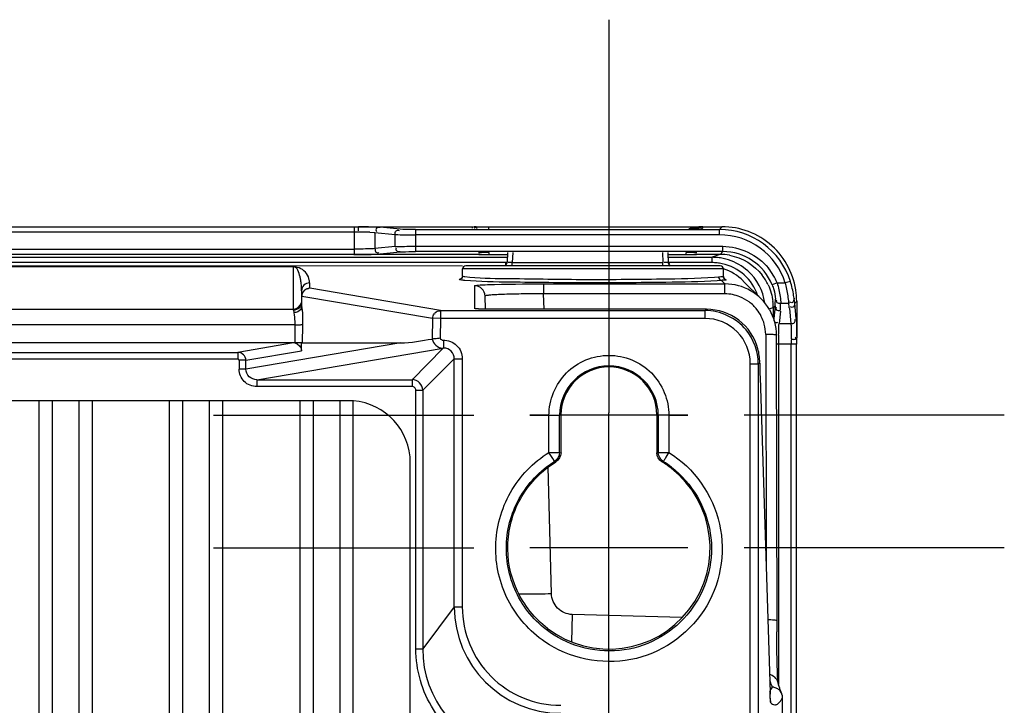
# Model space of a CAD drawing. Header units: inches. Extents: x 0 to 117, y 0 to 83.
# Tile 73 of 75: x 85.1 to 88.74, y 53.83 to 56.36. Entities that reach past the tile are written whole.
import ezdxf

# ---------------------------------------------------------------- set-up
doc = ezdxf.new("R2010")
doc.units = ezdxf.units.IN
doc.header["$LTSCALE"] = 6.431102
doc.header["$MEASUREMENT"] = 0
doc.linetypes.add('CENTER', pattern=[0.6, 0.375, -0.075, 0.075, -0.075])
doc.layers.get('0').update_dxf_attribs({"linetype": 'CONTINUOUS'})
doc.layers.add('DEFAULT_1', color=7, linetype='CENTER')

msp = doc.modelspace()

# ---------------------------------------------------------------- linework, layer by layer
at = {"color": 7, "linetype": 'CONTINUOUS'}
for p, q in [((77.512, 55.5994), (86.3388, 55.5994)), ((86.3388, 55.5994), (86.3556, 55.5995)), ((86.3388, 55.4971), (86.3388, 55.5994)), ((86.3556, 55.5995), (86.7778, 55.5995)), ((86.5081, 55.5903), (86.4339, 55.5976)), ((86.5651, 55.5892), (86.5651, 55.5074)), ((86.5651, 55.5892), (87.688, 55.5892)), ((86.7757, 55.5938), (86.7757, 55.5988)), ((86.7828, 55.5989), (86.7809, 55.5992)), ((86.8251, 55.5975), (86.8162, 55.5976)), ((86.8347, 55.5975), (86.8251, 55.5975)), ((86.8347, 55.5975), (86.8347, 55.5922)), ((87.5747, 55.5975), (86.8347, 55.5975)), ((87.5834, 55.5976), (87.5747, 55.5975)), ((87.5915, 55.5977), (87.5834, 55.5976)), ((87.5987, 55.5979), (87.5915, 55.5977)), ((87.621, 55.5992), (87.6209, 55.5991)), ((87.6209, 55.5991), (87.6209, 55.5991)), ((87.6242, 55.5995), (87.6983, 55.5995)), ((87.6263, 55.599), (87.6262, 55.5938)), ((87.6983, 55.5995), (87.688, 55.5892)), ((87.688, 55.5695), (87.688, 55.5892)), ((86.3388, 55.5798), (77.512, 55.5798)), ((86.3955, 55.579), (86.4117, 55.5782)), ((86.4117, 55.5782), (86.4149, 55.5779)), ((86.4149, 55.5779), (86.4149, 55.5187)), ((86.4149, 55.5779), (86.4891, 55.5707)), ((86.4891, 55.526), (86.4891, 55.5707)), ((87.688, 55.5695), (86.5651, 55.5695)), ((77.512, 55.5168), (86.3388, 55.5168)), ((86.4891, 55.526), (86.4149, 55.5187)), ((86.5651, 55.5271), (87.7007, 55.5271)), ((87.7007, 55.5074), (87.7007, 55.5271)), ((76.9457, 55.4863), (86.9051, 55.4863)), ((86.8027, 55.4971), (77.0481, 55.4971)), ((86.4339, 55.499), (86.5081, 55.5063)), ((87.7007, 55.5074), (86.5651, 55.5074)), ((86.8368, 55.4962), (86.8366, 55.5038)), ((86.8368, 55.4962), (86.9051, 55.4962)), ((86.9049, 55.5038), (86.903, 55.468)), ((86.9245, 55.5038), (86.9226, 55.467)), ((87.4775, 55.5038), (87.4794, 55.467)), ((87.4968, 55.4962), (87.5651, 55.4962)), ((87.4968, 55.4863), (87.6608, 55.4863)), ((87.4971, 55.5038), (87.499, 55.468)), ((87.5651, 55.4962), (87.5653, 55.5038)), ((87.6904, 55.4971), (87.5993, 55.4971)), ((87.69, 55.4971), (87.6608, 55.4863)), ((87.6608, 55.4667), (87.6608, 55.4863)), ((87.7007, 55.5074), (87.6904, 55.4971)), ((86.7384, 55.4541), (76.1597, 55.4551)), ((86.903, 55.4667), (76.9477, 55.4667)), ((86.114, 55.451), (77.7368, 55.451)), ((86.114, 55.2911), (86.114, 55.451)), ((86.7384, 55.4164), (86.7384, 55.4433)), ((87.703, 55.4433), (86.7384, 55.4433)), ((87.6911, 55.4551), (86.7502, 55.4551)), ((86.9226, 55.4551), (86.9226, 55.467)), ((86.9226, 55.467), (87.4794, 55.467)), ((87.4794, 55.4551), (87.4794, 55.467)), ((87.6608, 55.4667), (87.4989, 55.4667)), ((87.703, 55.4151), (87.703, 55.4433)), ((86.7322, 55.4064), (86.7319, 55.4062)), ((87.6844, 55.4129), (87.6697, 55.4117)), ((87.6958, 55.401), (87.6804, 55.3999)), ((87.6958, 55.401), (87.7088, 55.388)), ((87.7035, 55.4118), (87.703, 55.4151)), ((87.8426, 55.3325), (87.7765, 55.3987)), ((86.1435, 55.3624), (86.1435, 55.3647)), ((86.1435, 55.3624), (86.1435, 55.3186)), ((86.173, 55.3919), (86.173, 55.3724)), ((86.6571, 55.2899), (86.1741, 55.372)), ((86.7841, 55.2964), (86.7839, 55.3814)), ((87.0383, 55.388), (87.0383, 55.3511)), ((87.0383, 55.388), (87.7088, 55.388)), ((87.7088, 55.3511), (87.7088, 55.388)), ((87.9016, 55.3914), (87.8833, 55.384)), ((87.9016, 55.3914), (87.9318, 55.3914)), ((87.9505, 55.3973), (87.9318, 55.3914)), ((86.1449, 55.3036), (86.1449, 55.343)), ((86.1449, 55.343), (86.6279, 55.2609)), ((86.8235, 55.2946), (86.8223, 55.343)), ((87.0398, 55.2943), (87.0383, 55.3511)), ((87.7088, 55.3511), (87.0383, 55.3511)), ((77.7368, 55.295), (86.114, 55.295)), ((86.6571, 55.2899), (86.6571, 55.2604)), ((86.6571, 55.2899), (87.635, 55.2899)), ((86.8093, 55.2949), (86.804, 55.295)), ((86.8153, 55.2947), (86.8093, 55.2949)), ((86.8258, 55.2945), (86.8153, 55.2947)), ((86.8378, 55.2944), (86.8258, 55.2945)), ((86.851, 55.2943), (86.8378, 55.2944)), ((87.6403, 55.2943), (86.851, 55.2943)), ((86.8639, 55.2943), (86.8639, 55.2943)), ((87.635, 55.2604), (87.635, 55.2899)), ((87.6403, 55.2943), (87.6403, 55.2943)), ((87.8715, 55.2953), (87.8872, 55.3011)), ((87.8872, 55.3003), (87.8937, 55.3068)), ((87.8872, 55.3011), (87.8872, 55.2615)), ((87.8937, 55.3068), (87.8891, 55.2601)), ((87.9443, 55.3153), (87.9146, 55.3153)), ((87.9439, 55.3191), (87.9443, 55.3153)), ((87.9465, 55.2995), (87.9467, 55.2976)), ((87.9467, 55.2976), (87.9522, 55.2411)), ((87.9664, 55.3166), (87.9738, 55.324)), ((87.9719, 55.2601), (87.9664, 55.3166)), ((87.9738, 55.324), (87.9738, 55.194)), ((86.1148, 55.2853), (86.1161, 55.2808)), ((86.6279, 55.2609), (86.6265, 55.1842)), ((86.6571, 55.2604), (86.6279, 55.2609)), ((86.6571, 55.2604), (86.6558, 55.1869)), ((87.635, 55.2604), (86.6571, 55.2604)), ((87.8891, 55.2601), (87.8889, 55.2574)), ((87.9134, 55.2878), (87.9088, 55.2411)), ((86.1188, 55.2361), (77.732, 55.2361)), ((86.1188, 55.2361), (86.1188, 55.1698)), ((86.1473, 55.1703), (86.1486, 55.2355)), ((87.9084, 55.2373), (87.9088, 55.2411)), ((87.9088, 55.2411), (87.9522, 55.2411)), ((86.6686, 55.1807), (86.6687, 55.1507)), ((87.8592, 55.2011), (87.8605, 54.3438)), ((87.8982, 55.1987), (87.9001, 54.1019)), ((86.114, 55.1699), (77.7368, 55.1699)), ((86.114, 55.1699), (85.9082, 55.135)), ((86.5099, 55.1699), (85.9378, 55.0728)), ((85.9779, 55.0339), (86.6673, 55.1507)), ((86.1435, 55.1699), (86.1182, 55.1699)), ((86.1437, 55.1407), (86.1435, 55.1699)), ((86.1473, 55.1703), (86.5099, 55.1699)), ((86.6673, 55.1507), (86.5521, 55.0339)), ((87.9734, 55.165), (87.8983, 55.165)), ((87.9069, 55.165), (87.9069, 53.907)), ((87.9537, 53.5685), (87.9537, 55.165)), ((87.9734, 53.4888), (87.9734, 55.165)), ((77.9426, 55.135), (85.9082, 55.135)), ((85.9082, 55.1094), (77.9426, 55.1094)), ((85.9082, 55.135), (85.9082, 55.1094)), ((85.9375, 55.1057), (86.1437, 55.1407)), ((86.5915, 54.9946), (86.7081, 55.1112)), ((86.7081, 54.1941), (86.7081, 55.1112)), ((86.7081, 55.1112), (86.7376, 55.1112)), ((86.7376, 55.1112), (86.7376, 54.1942)), ((85.9375, 55.1057), (85.9122, 55.1055)), ((85.9123, 55.1051), (85.9123, 55.0731)), ((85.9378, 55.0728), (85.9124, 55.0726)), ((85.9378, 55.0728), (85.9375, 55.1057)), ((87.8023, 53.6835), (87.8023, 55.0932)), ((87.8023, 55.0931), (87.8318, 55.0931)), ((87.8318, 55.0954), (87.8318, 53.6904)), ((87.8318, 55.0954), (87.8374, 55.0954)), ((87.8384, 55.0434), (87.8384, 55.0421)), ((87.8384, 55.0421), (87.8752, 53.878)), ((85.9779, 55.0339), (85.9779, 55.0084)), ((85.9779, 55.0339), (86.5521, 55.0339)), ((86.5521, 55.0084), (85.9779, 55.0084)), ((86.5521, 55.0339), (86.5521, 55.0084)), ((86.5659, 54.0386), (86.5659, 54.9946)), ((86.5659, 54.9946), (86.5915, 54.9946)), ((86.5915, 54.9946), (86.5915, 54.0386)), ((77.516, 54.957), (86.3348, 54.957)), ((85.1734, 51.2288), (85.1734, 54.957)), ((85.2226, 51.2288), (85.2226, 54.957)), ((85.3211, 51.2288), (85.3211, 54.957)), ((85.3703, 51.2288), (85.3703, 54.957)), ((85.6557, 51.2288), (85.6557, 54.957)), ((85.7049, 51.2288), (85.7049, 54.957)), ((85.8033, 51.2288), (85.8033, 54.957)), ((85.8526, 51.2288), (85.8526, 54.957)), ((86.138, 51.2288), (86.138, 54.957)), ((86.1872, 51.2288), (86.1872, 54.957)), ((86.2856, 51.2291), (86.2856, 54.9567)), ((86.3348, 51.2297), (86.3348, 54.9562)), ((87.0579, 54.9022), (86.9874, 54.9032)), ((86.9874, 54.9032), (87.0579, 54.9022)), ((87.0579, 54.9022), (87.0973, 54.9022)), ((87.0579, 54.7651), (87.0579, 54.902)), ((87.1026, 54.9039), (87.0973, 54.9022)), ((87.0973, 54.7651), (87.0973, 54.9022)), ((87.4622, 54.9022), (87.0973, 54.9022)), ((87.1026, 54.7639), (87.1026, 54.9039)), ((87.2797, 54.4032), (87.2797, 54.9117)), ((87.4569, 54.9039), (87.4569, 54.7639)), ((87.4622, 54.9022), (87.4569, 54.9039)), ((87.4622, 54.9022), (87.4622, 54.7653)), ((87.5015, 54.9022), (87.4622, 54.9022)), ((87.572, 54.9032), (87.5015, 54.9022)), ((87.5015, 54.9022), (87.572, 54.9032)), ((87.5015, 54.902), (87.5015, 54.7651)), ((87.0579, 54.7651), (87.0973, 54.7651)), ((87.4622, 54.7651), (87.5016, 54.7651)), ((86.5454, 51.459), (86.5454, 54.7268)), ((87.0673, 54.2433), (87.0551, 54.7102)), ((87.0786, 54.7316), (87.0838, 54.7304)), ((87.4807, 54.7317), (87.4756, 54.7304)), ((87.572, 54.4117), (86.9874, 54.4117)), ((86.7081, 54.1941), (86.5915, 54.0386)), ((86.7081, 54.1941), (86.7376, 54.1941)), ((87.144, 54.1658), (87.1413, 54.0648)), ((87.5508, 54.155), (87.144, 54.1658)), ((87.9004, 54.0588), (87.9001, 54.1019)), ((87.9009, 54.0276), (87.9004, 54.0588)), ((86.5659, 54.0386), (86.5915, 54.0386)), ((87.9014, 53.9997), (87.9009, 54.0276)), ((87.902, 53.9756), (87.9014, 53.9997)), ((87.9024, 53.96), (87.902, 53.9756)), ((87.9027, 53.9508), (87.9024, 53.96)), ((87.9031, 53.9426), (87.9027, 53.9508)), ((87.9034, 53.9354), (87.9031, 53.9426)), ((87.9037, 53.9292), (87.9034, 53.9354)), ((87.9051, 53.9133), (87.9046, 53.9154)), ((87.9072, 53.9059), (87.9051, 53.9133)), ((87.8784, 53.8894), (87.8751, 53.8848)), ((87.8751, 53.8793), (87.8751, 53.8806)), ((87.8755, 53.8701), (87.8752, 53.878)), ((87.8758, 53.8633), (87.8755, 53.8701)), ((87.8833, 53.8975), (87.8784, 53.8894)), ((87.8769, 53.8477), (87.8768, 53.8482)), ((87.9216, 53.6915), (87.9216, 53.8582))]:
    msp.add_line(p, q, dxfattribs=at)
for points in [[(86.7976, 55.5981), (86.7946, 55.5982), (86.7918, 55.5983), (86.7894, 55.5985), (86.7872, 55.5986), (86.7853, 55.5987), (86.7838, 55.5988), (86.7828, 55.5989)], [(86.8162, 55.5976), (86.8081, 55.5978), (86.8043, 55.5979), (86.8008, 55.598), (86.7976, 55.5981)], [(87.6203, 55.5991), (87.6193, 55.599), (87.618, 55.5988), (87.6165, 55.5987), (87.6147, 55.5986), (87.6126, 55.5985), (87.6103, 55.5983), (87.6078, 55.5982), (87.605, 55.5981), (87.602, 55.598), (87.5987, 55.5979)], [(86.9031, 55.4698), (86.903, 55.4692), (86.9026, 55.4666), (86.9019, 55.4641), (86.9009, 55.4618), (86.8996, 55.4596), (86.8981, 55.4577), (86.8964, 55.4561), (86.8952, 55.4551)], [(87.5068, 55.4551), (87.5061, 55.4556), (87.5043, 55.4572), (87.5027, 55.4591), (87.5014, 55.4613), (87.5003, 55.4636), (87.4994, 55.4662), (87.499, 55.4689), (87.4989, 55.4698)], [(86.7384, 55.4164), (86.7384, 55.416), (86.7377, 55.4124), (86.736, 55.4095), (86.7342, 55.4076), (86.7328, 55.4067), (86.7322, 55.4064)], [(87.7082, 55.4055), (87.7085, 55.4054), (87.7087, 55.4053), (87.7088, 55.4053), (87.7087, 55.4053), (87.7084, 55.4055), (87.7079, 55.4058), (87.7072, 55.4063), (87.706, 55.4073), (87.7046, 55.4092), (87.7035, 55.4118)], [(86.804, 55.295), (86.7995, 55.2952), (86.7977, 55.2953), (86.796, 55.2953), (86.7945, 55.2954), (86.7933, 55.2955), (86.7924, 55.2956), (86.7922, 55.2956)], [(86.6279, 55.2609), (86.6279, 55.2614), (86.628, 55.2619), (86.628, 55.2624), (86.628, 55.2628), (86.6281, 55.2633), (86.6281, 55.2638), (86.6282, 55.2643), (86.6283, 55.2648), (86.6283, 55.2653)], [(87.9738, 55.194), (87.9738, 55.1904), (87.9738, 55.1899)], [(87.9738, 55.1895), (87.9738, 55.1891), (87.9738, 55.1887), (87.9738, 55.1885)], [(86.1163, 55.1698), (86.1159, 55.1698), (86.1154, 55.1698), (86.1149, 55.1698), (86.1145, 55.1698), (86.114, 55.1699)], [(86.1188, 55.1698), (86.118, 55.1698), (86.1174, 55.1698), (86.1168, 55.1698)], [(85.9123, 55.1051), (85.9122, 55.106), (85.912, 55.1068), (85.9116, 55.1075), (85.9112, 55.108), (85.9107, 55.1085), (85.9102, 55.1089), (85.9096, 55.1091), (85.9089, 55.1093), (85.9082, 55.1094)], [(87.9044, 53.9196), (87.9042, 53.9217), (87.9041, 53.9239), (87.9039, 53.9264), (87.9037, 53.9292)], [(87.9049, 53.9142), (87.9048, 53.9151), (87.9047, 53.9164), (87.9045, 53.9179), (87.9044, 53.9196)], [(87.9111, 53.893), (87.9092, 53.8991), (87.9072, 53.9059)], [(87.9183, 53.8741), (87.918, 53.8747), (87.9164, 53.8784), (87.9148, 53.8827), (87.913, 53.8875), (87.9111, 53.893)], [(87.8768, 53.8482), (87.8767, 53.8487), (87.8766, 53.8499), (87.8765, 53.8514), (87.8764, 53.8532), (87.8762, 53.8553), (87.8761, 53.8577), (87.8759, 53.8604), (87.8758, 53.8633)]]:
    msp.add_lwpolyline(points, dxfattribs=at)
for centre, radius, start, end in [((86.3402, 52.1811), 3.4184, 89.5328, 89.7404), ((86.3456, 52.7726), 2.8268, 89.0934, 89.5452), ((87.6881, 55.3137), 0.2755, 17.6684, 90.0044), ((86.3388, 53.2096), 2.3702, 89.6754, 90.0013), ((86.3407, 53.4936), 2.0862, 89.162, 89.6827), ((86.3542, 54.3144), 1.2653, 88.1297, 89.228), ((87.6881, 55.3137), 0.2558, 17.6669, 90.0129), ((87.6607, 55.2881), 0.1982, 83.9565, 89.9567), ((87.6605, 55.2862), 0.2002, 78.0333, 83.9621), ((87.69, 55.2957), 0.2014, 79.7491, 90.0068), ((87.7008, 55.3107), 0.1967, 21.9171, 90.0122), ((87.6609, 55.288), 0.1983, 72.067, 78.0385), ((86.7502, 55.4433), 0.0118, 90, 180), ((87.6608, 55.2878), 0.1789, 83.8879, 89.9879), ((87.6606, 55.2861), 0.1805, 77.9857, 83.8938), ((87.6911, 55.4433), 0.0118, 0, 90), ((87.6619, 55.29), 0.1765, 18.4934, 77.9907), ((87.643, 55.2654), 0.1886, 44.9997, 71.4796), ((87.6613, 55.29), 0.1966, 8.0979, 48.089), ((87.6996, 55.31), 0.2178, 21.9413, 38.8687), ((87.7153, 55.0839), 0.3304, 94.6949, 95.3668), ((87.7291, 55.0611), 0.3416, 94.9777, 95.5979), ((87.6892, 55.2996), 0.1981, 25.3362, 37.5064), ((85.8834, 55.3625), 0.2601, 0.4823, 4.467), ((86.174, 55.3443), 0.0278, 89.9224, 100.4572), ((86.7829, 55.3419), 0.0394, 1.5084, 90.0199), ((87.7087, 55.1983), 0.1897, 30.1114, 89.9655), ((86.1726, 55.3428), 0.0292, 169.8205, 179.9413), ((86.1743, 55.3427), 0.0293, 139.6339, 149.5526), ((87.7077, 55.1995), 0.1518, 53.4428, 68.3834), ((87.6485, 55.333), 0.2466, 353.9039, 359.7833), ((87.7298, 55.2952), 0.2376, 5.1628, 9.8428), ((87.7072, 55.325), 0.2666, 0.0205, 6.2048), ((86.1142, 55.3209), 0.0297, 269.5604, 279.4749), ((86.7852, 55.2571), 0.0392, 78.885, 90.031), ((87.6403, 55.0974), 0.1968, 15.0643, 89.9991), ((87.7088, 55.2013), 0.1498, 37.8908, 53.3639), ((87.6992, 55.301), 0.188, 0.0276, 6.6638), ((87.649, 55.3137), 0.2656, 354.4032, 0.3454), ((87.7291, 55.2762), 0.2186, 6.1173, 10.2932), ((87.6351, 55.0931), 0.1672, 0.0181, 90.0214), ((90.0938, 55.1658), 2.1869, 179.1484, 180.0201), ((85.8773, 55.1672), 2.0769, 0.4654, 0.7105), ((86.6688, 55.1113), 0.0393, 359.9336, 90.0664), ((87.6344, 55.0959), 0.2029, 0.4237, 15.0474), ((87.2797, 54.9021), 0.1825, 0.0331, 179.9668), ((87.2797, 54.9039), 0.1772, 0.0062, 179.9938), ((90.2669, 55.1163), 2.4297, 180.4927, 181.7489), ((86.5521, 54.9946), 0.0394, 0.0102, 89.9897), ((86.5521, 54.9946), 0.0138, 359.9835, 90.0021), ((86.3152, 54.7268), 0.2302, 0, 85.097), ((87.2776, 54.4096), 0.377, 51.9164, 58.3166), ((87.2805, 54.4126), 0.3767, 52.1753, 57.9025), ((87.2797, 54.4118), 0.374, 232.6645, 51.9665), ((87.1016, 54.1941), 0.3935, 179.9946, 269.9925), ((87.1015, 54.194), 0.3639, 179.9733, 270.0058), ((86.9849, 54.0385), 0.3935, 179.9801, 258.0178), ((89.2093, 53.9212), 1.3349, 181.7966, 182.1374), ((88.0457, 53.9694), 0.1776, 202.4439, 203.8689), ((87.8821, 53.8581), 0.0394, 79.1663, 88.8549), ((87.8828, 53.8586), 0.0387, 0.1835, 39.3443), ((87.8378, 53.8388), 0.0402, 0.1807, 13.4753), ((87.8291, 53.9077), 0.1049, 326.6856, 329.2091), ((87.8089, 53.9198), 0.1285, 329.2016, 331.3461)]:
    msp.add_arc(centre, radius, start, end, dxfattribs=at)
for centre, start_param, end_param in [((86.8368, 55.4976), -3.140895, -2.618192), ((87.5651, 55.4976), -0.523401, -0.000698)]:
    msp.add_ellipse(centre, major_axis=(0.0394, 0), ratio=0.026168, start_param=start_param, end_param=end_param, dxfattribs=at)
for points, knots in [([(86.3556, 55.5995), (86.3551, 55.5994), (86.3516, 55.5943), (86.3525, 55.5887), (86.3532, 55.5839)], [0, 0, 0, 0, 0.097992, 1, 1, 1, 1]), ([(86.3903, 55.5991), (86.3953, 55.599), (86.4098, 55.5987), (86.4243, 55.5985), (86.4339, 55.5976)], [0, 0, 0, 0, 0.341547, 1, 1, 1, 1]), ([(86.4339, 55.5976), (86.4294, 55.5976), (86.4193, 55.597), (86.4176, 55.5852), (86.42, 55.5821)], [0, 0, 0, 0, 0.53513, 1, 1, 1, 1]), ([(86.4891, 55.5707), (86.4891, 55.5753), (86.4892, 55.5855), (86.5011, 55.5874), (86.504, 55.585)], [0, 0, 0, 0, 0.550714, 1, 1, 1, 1]), ([(86.5651, 55.5892), (86.5588, 55.5892), (86.5398, 55.5894), (86.5207, 55.5891), (86.5081, 55.5903)], [0, 0, 0, 0, 0.332446, 1, 1, 1, 1]), ([(86.7757, 55.599), (86.7757, 55.5992), (86.7768, 55.5993), (86.7773, 55.5994), (86.7778, 55.5995)], [0, 0, 0, 0, 0.255391, 1, 1, 1, 1]), ([(86.7908, 55.5936), (86.7897, 55.5949), (86.7857, 55.5976), (86.7815, 55.5953), (86.7797, 55.5939)], [0, 0, 0, 0, 0.442987, 1, 1, 1, 1]), ([(86.7928, 55.5934), (86.7917, 55.595), (86.7879, 55.5983), (86.7832, 55.5959), (86.7814, 55.5944)], [0, 0, 0, 0, 0.453663, 1, 1, 1, 1]), ([(87.6262, 55.5938), (87.6262, 55.5925), (87.6186, 55.5943), (87.6107, 55.592), (87.5935, 55.5927), (87.5817, 55.5923), (87.5749, 55.5922)], [0, 0, 0, 0, 0.073559, 0.283809, 0.606111, 1, 1, 1, 1]), ([(87.6091, 55.5933), (87.6102, 55.5949), (87.6138, 55.5981), (87.6184, 55.5962), (87.6203, 55.5948)], [0, 0, 0, 0, 0.455876, 1, 1, 1, 1]), ([(87.6242, 55.5995), (87.6247, 55.5994), (87.6252, 55.5993), (87.6263, 55.5992), (87.6263, 55.599)], [0, 0, 0, 0, 0.744607, 1, 1, 1, 1]), ([(87.9722, 55.3538), (87.9651, 55.4192), (87.8998, 55.5493), (87.7634, 55.5995), (87.6977, 55.5995)], [0, 0, 0, 0, 0.500047, 1, 1, 1, 1]), ([(86.4891, 55.5707), (86.4926, 55.5704), (86.5179, 55.5696), (86.5433, 55.5695), (86.5651, 55.5695)], [0, 0, 0, 0, 0.139299, 1, 1, 1, 1]), ([(86.4149, 55.5187), (86.4113, 55.5183), (86.386, 55.517), (86.3606, 55.5168), (86.3388, 55.5168)], [0, 0, 0, 0, 0.139461, 1, 1, 1, 1]), ([(86.4149, 55.5187), (86.4149, 55.5141), (86.415, 55.5039), (86.4269, 55.5019), (86.4298, 55.5043)], [0, 0, 0, 0, 0.550714, 1, 1, 1, 1]), ([(86.4891, 55.526), (86.4926, 55.5262), (86.5179, 55.527), (86.5433, 55.5271), (86.5651, 55.5271)], [0, 0, 0, 0, 0.139299, 1, 1, 1, 1]), ([(86.5081, 55.5063), (86.5036, 55.5063), (86.4935, 55.5069), (86.4918, 55.5187), (86.4942, 55.5218)], [0, 0, 0, 0, 0.53513, 1, 1, 1, 1]), ([(86.3365, 55.4971), (86.3472, 55.4971), (86.3797, 55.4974), (86.4122, 55.4969), (86.4339, 55.499)], [0, 0, 0, 0, 0.331038, 1, 1, 1, 1]), ([(86.5081, 55.5063), (86.5107, 55.5065), (86.5297, 55.5073), (86.5488, 55.5074), (86.5651, 55.5074)], [0, 0, 0, 0, 0.139367, 1, 1, 1, 1]), ([(86.8368, 55.5038), (86.8318, 55.5038), (86.8228, 55.5035), (86.8096, 55.5041), (86.8036, 55.5023), (86.7974, 55.5038), (86.7974, 55.5028)], [0, 0, 0, 0, 0.38212, 0.706987, 0.923285, 1, 1, 1, 1]), ([(86.8027, 55.4971), (86.8048, 55.4969), (86.8162, 55.4963), (86.8275, 55.4962), (86.8368, 55.4962)], [0, 0, 0, 0, 0.183734, 1, 1, 1, 1]), ([(87.5651, 55.4962), (87.5685, 55.4962), (87.5799, 55.4963), (87.5913, 55.4965), (87.5993, 55.4971)], [0, 0, 0, 0, 0.298546, 1, 1, 1, 1]), ([(87.6045, 55.5028), (87.6045, 55.5038), (87.5984, 55.5023), (87.5924, 55.5041), (87.5792, 55.5035), (87.5702, 55.5038), (87.5652, 55.5038)], [0, 0, 0, 0, 0.076713, 0.293009, 0.617878, 1, 1, 1, 1]), ([(86.1722, 55.4019), (86.1707, 55.4106), (86.1604, 55.4364), (86.1319, 55.4509), (86.114, 55.451)], [0, 0, 0, 0, 0.331097, 1, 1, 1, 1]), ([(86.1403, 55.4024), (86.1396, 55.4065), (86.136, 55.4236), (86.1285, 55.4508), (86.114, 55.451)], [0, 0, 0, 0, 0.221473, 1, 1, 1, 1]), ([(86.898, 55.4543), (86.8991, 55.4554), (86.9009, 55.459), (86.8991, 55.4627), (86.8979, 55.4643)], [0, 0, 0, 0, 0.437716, 1, 1, 1, 1]), ([(86.9226, 55.467), (86.9203, 55.4669), (86.9177, 55.4664), (86.9056, 55.4674), (86.9081, 55.4679)], [0, 0, 0, 0, 0.475477, 1, 1, 1, 1]), ([(87.499, 55.468), (87.4991, 55.4667), (87.4908, 55.467), (87.4873, 55.4668), (87.4834, 55.4673)], [0, 0, 0, 0, 0.254501, 1, 1, 1, 1]), ([(87.504, 55.4543), (87.5029, 55.4554), (87.501, 55.4591), (87.5028, 55.4628), (87.504, 55.4645)], [0, 0, 0, 0, 0.438086, 1, 1, 1, 1]), ([(86.173, 55.3919), (86.173, 55.3936), (86.1729, 55.3969), (86.1725, 55.4002), (86.1722, 55.4019)], [0, 0, 0, 0, 0.498185, 1, 1, 1, 1]), ([(86.7266, 55.4046), (86.7267, 55.4052), (86.729, 55.4058), (86.7307, 55.4062), (86.732, 55.4065)], [0, 0, 0, 0, 0.296999, 1, 1, 1, 1]), ([(86.729, 55.4034), (86.7284, 55.4035), (86.7276, 55.4038), (86.7267, 55.4043), (86.7266, 55.4046)], [0, 0, 0, 0, 0.671592, 1, 1, 1, 1]), ([(86.7465, 55.401), (86.7446, 55.4011), (86.7387, 55.4017), (86.7328, 55.4023), (86.729, 55.4034)], [0, 0, 0, 0, 0.339968, 1, 1, 1, 1]), ([(86.7472, 55.414), (86.745, 55.4143), (86.7427, 55.4148), (86.7384, 55.4156), (86.7384, 55.4164)], [0, 0, 0, 0, 0.725785, 1, 1, 1, 1]), ([(87.6804, 55.3999), (87.6169, 55.3956), (87.4562, 55.393), (87.2013, 55.3905), (86.9537, 55.3939), (86.8027, 55.3959), (86.7465, 55.401)], [0, 0, 0, 0, 0.204271, 0.515913, 0.818759, 1, 1, 1, 1]), ([(87.6697, 55.4117), (87.6046, 55.4072), (87.4401, 55.4048), (87.1825, 55.4019), (86.9405, 55.4073), (86.7967, 55.4071), (86.7472, 55.414)], [0, 0, 0, 0, 0.212199, 0.534353, 0.837406, 1, 1, 1, 1]), ([(87.703, 55.4151), (87.703, 55.4139), (87.6953, 55.4145), (87.692, 55.4135), (87.6883, 55.4132)], [0, 0, 0, 0, 0.257852, 1, 1, 1, 1]), ([(87.7132, 55.4034), (87.7135, 55.4023), (87.7057, 55.4024), (87.703, 55.4017), (87.6995, 55.4014)], [0, 0, 0, 0, 0.241837, 1, 1, 1, 1]), ([(87.708, 55.4057), (87.709, 55.4055), (87.7105, 55.405), (87.712, 55.4045), (87.7125, 55.4042)], [0, 0, 0, 0, 0.597381, 1, 1, 1, 1]), ([(86.173, 55.3919), (86.1655, 55.3919), (86.1498, 55.3857), (86.1435, 55.3699), (86.1435, 55.3624)], [0, 0, 0, 0, 0.500052, 1, 1, 1, 1]), ([(86.7839, 55.3814), (86.7834, 55.3822), (86.7905, 55.3825), (86.7924, 55.3831), (86.7953, 55.3834)], [0, 0, 0, 0, 0.244363, 1, 1, 1, 1]), ([(86.7953, 55.3834), (86.8073, 55.3844), (86.8883, 55.3875), (86.9694, 55.388), (87.0383, 55.388)], [0, 0, 0, 0, 0.14886, 1, 1, 1, 1]), ([(87.8833, 55.384), (87.8856, 55.3784), (87.8912, 55.3615), (87.8951, 55.3438), (87.8951, 55.3321)], [0, 0, 0, 0, 0.342595, 1, 1, 1, 1]), ([(87.9016, 55.3914), (87.904, 55.3832), (87.9101, 55.3582), (87.9155, 55.3325), (87.9146, 55.3153)], [0, 0, 0, 0, 0.331531, 1, 1, 1, 1]), ([(87.9318, 55.3914), (87.9335, 55.384), (87.9387, 55.3601), (87.942, 55.3358), (87.9439, 55.3191)], [0, 0, 0, 0, 0.310865, 1, 1, 1, 1]), ([(87.9639, 55.3358), (87.9633, 55.3388), (87.9606, 55.3596), (87.956, 55.3803), (87.9505, 55.3973)], [0, 0, 0, 0, 0.146723, 1, 1, 1, 1]), ([(87.0383, 55.3511), (87.0107, 55.3512), (86.9598, 55.351), (86.8993, 55.3499), (86.8611, 55.348), (86.8402, 55.3469), (86.8304, 55.3451), (86.8222, 55.3442), (86.8223, 55.3427)], [0, 0, 0, 0, 0.382675, 0.706443, 0.830352, 0.922309, 0.979105, 1, 1, 1, 1]), ([(87.9146, 55.3153), (87.9103, 55.3153), (87.901, 55.3152), (87.8983, 55.326), (87.9002, 55.329)], [0, 0, 0, 0, 0.543916, 1, 1, 1, 1]), ([(87.9639, 55.3358), (87.9642, 55.3311), (87.9633, 55.324), (87.9557, 55.317), (87.9507, 55.3193), (87.9487, 55.3208)], [0, 0, 0, 0, 0.509996, 0.729211, 1, 1, 1, 1]), ([(86.114, 55.2911), (86.114, 55.2903), (86.1141, 55.2883), (86.1145, 55.2864), (86.1148, 55.2853)], [0, 0, 0, 0, 0.422342, 1, 1, 1, 1]), ([(86.1449, 55.3036), (86.1444, 55.3074), (86.1435, 55.3114), (86.1437, 55.3163), (86.1441, 55.3167)], [0, 0, 0, 0, 0.8689, 1, 1, 1, 1]), ([(86.1486, 55.2355), (86.1487, 55.242), (86.1487, 55.2647), (86.1476, 55.2875), (86.1449, 55.3036)], [0, 0, 0, 0, 0.282595, 1, 1, 1, 1]), ([(86.8639, 55.2943), (86.8463, 55.2943), (86.8201, 55.2952), (86.7936, 55.2946), (86.7851, 55.2961)], [0, 0, 0, 0, 0.670676, 1, 1, 1, 1]), ([(87.9134, 55.2878), (87.9087, 55.2878), (87.8986, 55.2879), (87.8966, 55.2998), (87.899, 55.3028)], [0, 0, 0, 0, 0.550714, 1, 1, 1, 1]), ([(87.9664, 55.3166), (87.9664, 55.3121), (87.9658, 55.302), (87.954, 55.3003), (87.9509, 55.3027)], [0, 0, 0, 0, 0.535131, 1, 1, 1, 1]), ([(86.1193, 55.2361), (86.1195, 55.2404), (86.1195, 55.2555), (86.1184, 55.2709), (86.1157, 55.2814)], [0, 0, 0, 0, 0.28251, 1, 1, 1, 1]), ([(87.8891, 55.2601), (87.8891, 55.2556), (87.8897, 55.2455), (87.9015, 55.2438), (87.9046, 55.2462)], [0, 0, 0, 0, 0.53513, 1, 1, 1, 1]), ([(87.9522, 55.2411), (87.9569, 55.2411), (87.967, 55.2412), (87.969, 55.2531), (87.9666, 55.2561)], [0, 0, 0, 0, 0.550714, 1, 1, 1, 1]), ([(87.9719, 55.2601), (87.9723, 55.2567), (87.9734, 55.2329), (87.9736, 55.209), (87.9738, 55.1885)], [0, 0, 0, 0, 0.141129, 1, 1, 1, 1]), ([(86.1486, 55.2355), (86.1461, 55.2377), (86.1347, 55.2335), (86.1257, 55.236), (86.1193, 55.2361)], [0, 0, 0, 0, 0.341291, 1, 1, 1, 1]), ([(87.9071, 55.1983), (87.9072, 55.2024), (87.9074, 55.2154), (87.9078, 55.2284), (87.9084, 55.2373)], [0, 0, 0, 0, 0.316475, 1, 1, 1, 1]), ([(87.9522, 55.2411), (87.9525, 55.2388), (87.9536, 55.2228), (87.9538, 55.2067), (87.954, 55.1929)], [0, 0, 0, 0, 0.14353, 1, 1, 1, 1]), ([(86.6558, 55.1869), (86.6524, 55.1864), (86.6426, 55.1853), (86.6329, 55.1846), (86.6265, 55.1842)], [0, 0, 0, 0, 0.349873, 1, 1, 1, 1]), ([(87.8982, 55.1987), (87.8982, 55.1999), (87.8922, 55.1994), (87.8819, 55.2017), (87.8684, 55.2011), (87.8591, 55.2011)], [0, 0, 0, 0, 0.086682, 0.294397, 1, 1, 1, 1]), ([(87.9541, 55.184), (87.9585, 55.184), (87.9636, 55.1819), (87.9727, 55.1852), (87.97, 55.1893), (87.9689, 55.191)], [0, 0, 0, 0, 0.568373, 0.741455, 1, 1, 1, 1]), ([(86.1473, 55.1705), (86.1462, 55.1703), (86.1364, 55.17), (86.1268, 55.1699), (86.1182, 55.1699)], [0, 0, 0, 0, 0.118969, 1, 1, 1, 1]), ([(86.1435, 55.1699), (86.1441, 55.17), (86.1454, 55.17), (86.1467, 55.1703), (86.1473, 55.1705)], [0, 0, 0, 0, 0.495369, 1, 1, 1, 1]), ([(86.667, 55.1801), (86.6848, 55.1801), (86.7224, 55.1665), (86.7376, 55.1291), (86.7376, 55.1112)], [0, 0, 0, 0, 0.50013, 1, 1, 1, 1]), ([(85.9375, 55.1057), (85.9374, 55.1132), (85.9311, 55.1286), (85.9157, 55.1349), (85.9082, 55.135)], [0, 0, 0, 0, 0.501503, 1, 1, 1, 1]), ([(87.0579, 54.902), (87.0582, 54.9586), (87.1058, 55.0765), (87.2797, 55.1475), (87.4536, 55.0765), (87.5014, 54.9586), (87.5015, 54.902)], [0, 0, 0, 0, 0.249983, 0.499993, 0.75001, 1, 1, 1, 1]), ([(85.9779, 55.0084), (85.9613, 55.0082), (85.9266, 55.022), (85.9124, 55.0565), (85.9123, 55.0731)], [0, 0, 0, 0, 0.50011, 1, 1, 1, 1]), ([(85.9779, 55.0339), (85.9679, 55.0339), (85.9468, 55.0418), (85.9378, 55.0627), (85.9378, 55.0728)], [0, 0, 0, 0, 0.500048, 1, 1, 1, 1]), ([(87.043, 54.0645), (86.9864, 54.1031), (86.8917, 54.2111), (86.8439, 54.4192), (86.9002, 54.6254), (86.9999, 54.7287), (87.0579, 54.7651)], [0, 0, 0, 0, 0.249946, 0.499973, 0.749933, 1, 1, 1, 1]), ([(87.5015, 54.7651), (87.5935, 54.708), (87.7352, 54.509), (87.6688, 54.1552), (87.3709, 53.9527), (87.1324, 54.0036), (87.043, 54.0645)], [0, 0, 0, 0, 0.250102, 0.500152, 0.750064, 1, 1, 1, 1]), ([(87.0786, 54.7316), (87.078, 54.7325), (87.0714, 54.7442), (87.0638, 54.7552), (87.0569, 54.7653)], [0, 0, 0, 0, 0.081956, 1, 1, 1, 1]), ([(87.5016, 54.7651), (87.4967, 54.7573), (87.4888, 54.7471), (87.4838, 54.7341), (87.4807, 54.7317)], [0, 0, 0, 0, 0.700679, 1, 1, 1, 1]), ([(87.0768, 54.0895), (87.0234, 54.1232), (86.9326, 54.2198), (86.8842, 54.411), (86.9335, 54.6022), (87.0252, 54.6981), (87.0786, 54.7316)], [0, 0, 0, 0, 0.249963, 0.499901, 0.749902, 1, 1, 1, 1]), ([(87.0529, 54.1144), (87.0053, 54.1507), (86.9268, 54.2482), (86.8913, 54.4313), (86.9448, 54.6099), (87.0329, 54.699), (87.0838, 54.7304)], [0, 0, 0, 0, 0.249992, 0.499979, 0.749944, 1, 1, 1, 1]), ([(87.5115, 54.7102), (87.5858, 54.6525), (87.6935, 54.4723), (87.6215, 54.1706), (87.3627, 53.9996), (87.1563, 54.0392), (87.0768, 54.0895)], [0, 0, 0, 0, 0.250016, 0.499942, 0.749944, 1, 1, 1, 1]), ([(86.9466, 54.2424), (86.9559, 54.2422), (86.9961, 54.2419), (87.0364, 54.2425), (87.0673, 54.2433)], [0, 0, 0, 0, 0.230138, 1, 1, 1, 1]), ([(87.144, 54.1658), (87.1245, 54.1663), (87.0843, 54.1835), (87.0678, 54.2237), (87.0673, 54.2433)], [0, 0, 0, 0, 0.500071, 1, 1, 1, 1]), ([(87.8667, 54.1468), (87.8745, 54.1467), (87.886, 54.1471), (87.8948, 54.1452), (87.8999, 54.1454), (87.8999, 54.1445)], [0, 0, 0, 0, 0.704003, 0.91394, 1, 1, 1, 1]), ([(86.8058, 53.6596), (86.7356, 53.6933), (86.6108, 53.8016), (86.5664, 53.9608), (86.5659, 54.0386)], [0, 0, 0, 0, 0.499989, 1, 1, 1, 1]), ([(87.8781, 53.8389), (87.8758, 53.841), (87.8778, 53.8538), (87.8757, 53.8636), (87.8754, 53.8714)], [0, 0, 0, 0, 0.280585, 1, 1, 1, 1]), ([(87.8926, 53.832), (87.8942, 53.8319), (87.8976, 53.8324), (87.9008, 53.8338), (87.9023, 53.8347)], [0, 0, 0, 0, 0.479987, 1, 1, 1, 1])]:
    msp.add_open_spline(points, degree=3, knots=knots, dxfattribs=at)
for points in [[(87.6264, 55.599), (87.621, 55.599), (87.6146, 55.5977), (87.6111, 55.5935)], [(87.7007, 55.5271), (87.7629, 55.5271), (87.8301, 55.4951), (87.8691, 55.4466)], [(87.7928, 55.4359), (87.7725, 55.4541), (87.7479, 55.4683), (87.722, 55.4767)], [(87.7258, 55.4939), (87.7721, 55.4855), (87.8176, 55.4576), (87.8463, 55.4202)], [(86.8957, 55.4543), (86.8992, 55.4563), (86.9004, 55.4629), (86.898, 55.4663)], [(87.5063, 55.4542), (87.5028, 55.4563), (87.5017, 55.4629), (87.504, 55.4662)], [(86.1427, 55.3828), (86.1422, 55.3893), (86.1414, 55.3959), (86.1403, 55.4024)], [(86.7384, 55.4164), (86.7384, 55.4108), (86.7322, 55.4046), (86.7266, 55.4046)], [(87.6844, 55.4129), (87.6845, 55.4074), (87.6903, 55.4011), (87.6958, 55.401)], [(87.703, 55.4151), (87.703, 55.41), (87.7081, 55.4041), (87.7132, 55.4034)], [(86.173, 55.3724), (86.1604, 55.3724), (86.1462, 55.3604), (86.1439, 55.348)], [(86.1519, 55.3617), (86.1562, 55.3667), (86.1625, 55.3704), (86.169, 55.3715)], [(87.8682, 55.3844), (87.8774, 55.3651), (87.8834, 55.3441), (87.8859, 55.3229)], [(86.1449, 55.343), (86.145, 55.348), (86.1465, 55.3532), (86.149, 55.3575)], [(87.7637, 55.3406), (87.7464, 55.3475), (87.7274, 55.3512), (87.7088, 55.3511)], [(86.114, 55.295), (86.1266, 55.295), (86.1408, 55.307), (86.143, 55.3194)], [(86.1395, 55.3049), (86.1353, 55.2979), (86.1271, 55.2928), (86.1191, 55.2915)], [(86.1449, 55.3036), (86.1437, 55.2956), (86.1367, 55.2885), (86.1295, 55.285)], [(86.1435, 55.3186), (86.1435, 55.3139), (86.142, 55.3089), (86.1395, 55.3049)], [(86.6366, 55.2813), (86.6412, 55.2859), (86.6498, 55.2906), (86.6553, 55.2871)], [(87.7869, 55.2182), (87.7514, 55.2614), (87.691, 55.2899), (87.635, 55.2899)], [(87.8539, 55.2393), (87.8487, 55.2587), (87.8393, 55.2774), (87.827, 55.2933)], [(87.8727, 55.2935), (87.8891, 55.2651), (87.8982, 55.2314), (87.8982, 55.1987)], [(86.1295, 55.285), (86.1252, 55.283), (86.1204, 55.2818), (86.1157, 55.2814)], [(86.6283, 55.2653), (86.6293, 55.2706), (86.6319, 55.2776), (86.6372, 55.279)], [(87.8318, 55.0934), (87.8318, 55.1376), (87.815, 55.1841), (87.7869, 55.2182)], [(87.8592, 55.2011), (87.8592, 55.2139), (87.8573, 55.2269), (87.8539, 55.2393)], [(86.5099, 55.1699), (86.5491, 55.1699), (86.5878, 55.1787), (86.6265, 55.1842)], [(86.6265, 55.1842), (86.6291, 55.1673), (86.6481, 55.1506), (86.6652, 55.1506)], [(86.6558, 55.1869), (86.6571, 55.1827), (86.6626, 55.1801), (86.667, 55.1801)], [(87.9541, 55.184), (87.9538, 55.1778), (87.9536, 55.1716), (87.9539, 55.1653)], [(87.9736, 55.1891), (87.9733, 55.1812), (87.9732, 55.1732), (87.9734, 55.1653)], [(86.1182, 55.1698), (86.131, 55.168), (86.1436, 55.1536), (86.1437, 55.1407)], [(87.0973, 54.7651), (87.0973, 54.7523), (87.0895, 54.7384), (87.0786, 54.7316)], [(87.1026, 54.7639), (87.1026, 54.7511), (87.0947, 54.7371), (87.0838, 54.7304)], [(87.4756, 54.7304), (87.4647, 54.7371), (87.4569, 54.7511), (87.4569, 54.7639)], [(87.4807, 54.7317), (87.4698, 54.7385), (87.4621, 54.7525), (87.4622, 54.7653)], [(87.9045, 53.9154), (87.9009, 53.9289), (87.8874, 53.9411), (87.8736, 53.9436)], [(87.8737, 53.9232), (87.8761, 53.9159), (87.8786, 53.9087), (87.8815, 53.9016)], [(87.8895, 53.8968), (87.894, 53.896), (87.8984, 53.8944), (87.9023, 53.8921)], [(87.9023, 53.8921), (87.9062, 53.8897), (87.9098, 53.8867), (87.9127, 53.8831)], [(87.8781, 53.8389), (87.882, 53.8353), (87.8872, 53.8321), (87.8926, 53.832)], [(87.9023, 53.8347), (87.9083, 53.8383), (87.9129, 53.8442), (87.9168, 53.8501)]]:
    msp.add_open_spline(points, degree=3, dxfattribs=at)
at = {"layer": 'DEFAULT_1', "color": 7, "linetype": 'CENTER'}
for p, q in [((87.2797, 56.3648), (87.2797, 54.9117)), ((85.8181, 54.9032), (86.7797, 54.9032)), ((88.7413, 54.9032), (87.7797, 54.9032)), ((85.8181, 54.4117), (86.7797, 54.4117)), ((87.2797, 52.9501), (87.2797, 54.4032)), ((88.7413, 54.4117), (87.7797, 54.4117))]:
    msp.add_line(p, q, dxfattribs=at)

doc.saveas('drawing.dxf')
